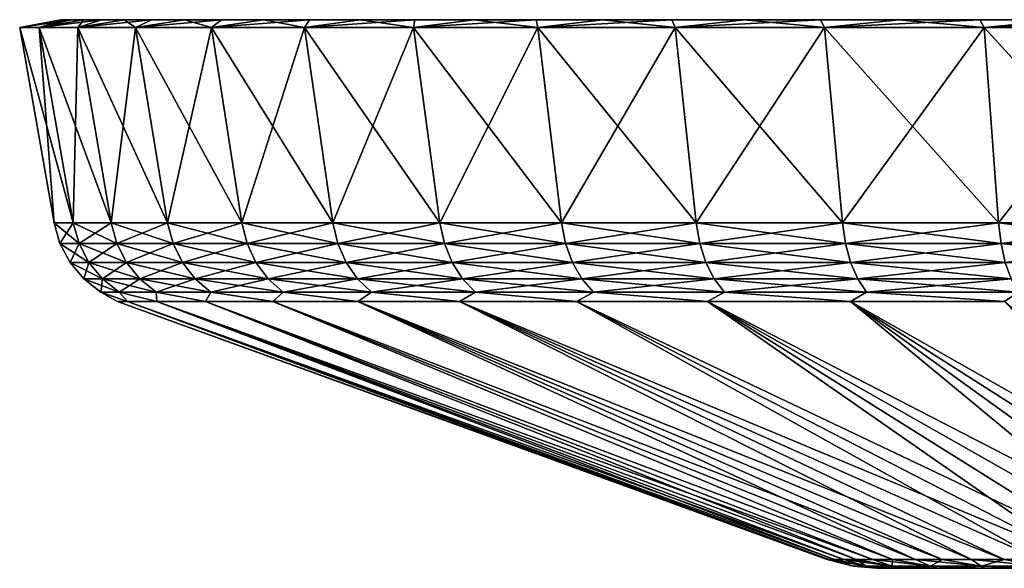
# Model space of a CAD drawing. Header units: metres. Extents: x -109 to 109, y -108 to 40.
# Tile 99 of 230: x -109 to -90, y 29 to 40. Entities that reach past the tile are written whole.
import ezdxf

# ---------------------------------------------------------------- set-up
doc = ezdxf.new("R2010")
doc.units = ezdxf.units.M
doc.layers.add('solid_K_24_42_17_000C74_XXXX', color=7, linetype='CONTINUOUS')

msp = doc.modelspace()

# ---------------------------------------------------------------- linework, layer by layer
at = {"layer": 'solid_K_24_42_17_000C74_XXXX'}
for points in [[(-108.099518, 40, 1.774522), (-108.952339, 39.849998, 1.759477), (-108.571877, 39.849998, 5.257823)], [(-108.149307, 40), (-108.952339, 39.849998, -1.759477), (-108.952339, 39.849998, 1.759477)], [(-108.099518, 40, 1.774522), (-108.149307, 40), (-108.952339, 39.849998, 1.759477)], [(-107.95031, 40, -3.543546), (-108.571877, 39.849998, -5.257823), (-108.952339, 39.849998, -1.759477)], [(-108.099518, 40, -1.774522), (-107.95031, 40, -3.543546), (-108.952339, 39.849998, -1.759477)], [(-108.149307, 40), (-108.099518, 40, -1.774522), (-108.952339, 39.849998, -1.759477)], [(-107.702133, 40, 5.301422), (-108.571877, 39.849998, 5.257823), (-107.815399, 39.849998, 8.69458)], [(-107.95031, 40, 3.543546), (-108.099518, 40, 1.774522), (-108.571877, 39.849998, 5.257823)], [(-107.702133, 40, 5.301422), (-107.95031, 40, 3.543546), (-108.571877, 39.849998, 5.257823)], [(-107.355797, 40, -7.042624), (-107.815399, 39.849998, -8.69458), (-108.571877, 39.849998, -5.257823)], [(-107.702133, 40, -5.301422), (-107.355797, 40, -7.042624), (-108.571877, 39.849998, -5.257823)], [(-107.95031, 40, -3.543546), (-107.702133, 40, -5.301422), (-108.571877, 39.849998, -5.257823)], [(-108.099518, 40, 1.774522), (-108.099518, 40, -1.774522), (-108.149307, 40)], [(-107.95031, 40, 3.543546), (-107.95031, 40, -3.543546), (-108.099518, 40, -1.774522)], [(-107.95031, 40, 3.543546), (-108.099518, 40, -1.774522), (-108.099518, 40, 1.774522)], [(-107.702133, 40, 5.301422), (-107.702133, 40, -5.301422), (-107.95031, 40, -3.543546)], [(-107.702133, 40, 5.301422), (-107.95031, 40, -3.543546), (-107.95031, 40, 3.543546)], [(-106.912338, 40, 8.761732), (-107.815399, 39.849998, 8.69458), (-106.691757, 39.849998, 12.029453)], [(-107.355797, 40, 7.042624), (-107.702133, 40, 5.301422), (-107.815399, 39.849998, 8.69458)], [(-106.912338, 40, 8.761732), (-107.355797, 40, 7.042624), (-107.815399, 39.849998, 8.69458)], [(-106.37326, 40, -10.45308), (-106.691757, 39.849998, -12.029453), (-107.815399, 39.849998, -8.69458)], [(-106.912338, 40, -8.761732), (-106.37326, 40, -10.45308), (-107.815399, 39.849998, -8.69458)], [(-107.355797, 40, -7.042624), (-106.912338, 40, -8.761732), (-107.815399, 39.849998, -8.69458)], [(-107.355797, 40, 7.042624), (-107.355797, 40, -7.042624), (-107.702133, 40, -5.301422)], [(-107.355797, 40, 7.042624), (-107.702133, 40, -5.301422), (-107.702133, 40, 5.301422)], [(-106.912338, 40, 8.761732), (-106.912338, 40, -8.761732), (-107.355797, 40, -7.042624)], [(-106.912338, 40, 8.761732), (-107.355797, 40, -7.042624), (-107.355797, 40, 7.042624)], [(-106.37326, 40, 10.45308), (-106.912338, 40, 8.761732), (-106.691757, 39.849998, 12.029453)], [(-106.37326, 40, 10.45308), (-106.37326, 40, -10.45308), (-106.912338, 40, -8.761732)], [(-106.37326, 40, 10.45308), (-106.912338, 40, -8.761732), (-106.912338, 40, 8.761732)], [(-105.74012, 40, 12.111728), (-106.691757, 39.849998, 12.029453), (-105.214127, 39.849998, 15.223305)], [(-105.74012, 40, 12.111728), (-106.37326, 40, 10.45308), (-106.691757, 39.849998, 12.029453)], [(-105.015099, 40, -13.731991), (-105.214127, 39.849998, -15.223305), (-106.691757, 39.849998, -12.029453)], [(-105.74012, 40, -12.111728), (-105.015099, 40, -13.731991), (-106.691757, 39.849998, -12.029453)], [(-106.37326, 40, -10.45308), (-105.74012, 40, -12.111728), (-106.691757, 39.849998, -12.029453)], [(-105.74012, 40, 12.111728), (-105.74012, 40, -12.111728), (-106.37326, 40, -10.45308)], [(-105.74012, 40, 12.111728), (-106.37326, 40, -10.45308), (-106.37326, 40, 10.45308)], [(-105.015099, 40, 13.731991), (-105.74012, 40, 12.111728), (-105.214127, 39.849998, 15.223305)], [(-105.015099, 40, 13.731991), (-105.015099, 40, -13.731991), (-105.74012, 40, -12.111728)], [(-105.015099, 40, 13.731991), (-105.74012, 40, -12.111728), (-105.74012, 40, 12.111728)], [(-104.200218, 40, 15.309357), (-105.214127, 39.849998, 15.223305), (-103.399841, 39.849998, 18.238653)], [(-104.200218, 40, 15.309357), (-105.015099, 40, 13.731991), (-105.214127, 39.849998, 15.223305)], [(-103.298256, 40, -16.838402), (-103.399841, 39.849998, -18.238653), (-105.214127, 39.849998, -15.223305)], [(-104.200218, 40, -15.309357), (-103.298256, 40, -16.838402), (-105.214127, 39.849998, -15.223305)], [(-105.015099, 40, -13.731991), (-104.200218, 40, -15.309357), (-105.214127, 39.849998, -15.223305)], [(-104.200218, 40, 15.309357), (-104.200218, 40, -15.309357), (-105.015099, 40, -13.731991)], [(-104.200218, 40, 15.309357), (-105.015099, 40, -13.731991), (-105.015099, 40, 13.731991)], [(-103.298256, 40, 16.838402), (-104.200218, 40, 15.309357), (-103.399841, 39.849998, 18.238653)], [(-103.298256, 40, 16.838402), (-103.298256, 40, -16.838402), (-104.200218, 40, -15.309357)], [(-103.298256, 40, 16.838402), (-104.200218, 40, -15.309357), (-104.200218, 40, 15.309357)], [(-102.311943, 40, 18.314539), (-103.399841, 39.849998, 18.238653), (-101.270203, 39.849998, 21.040129)], [(-102.311943, 40, 18.314539), (-103.298256, 40, 16.838402), (-103.399841, 39.849998, 18.238653)], [(-101.244347, 40, -19.733107), (-101.270203, 39.849998, -21.040129), (-103.399841, 39.849998, -18.238653)], [(-102.311943, 40, -18.314539), (-101.244347, 40, -19.733107), (-103.399841, 39.849998, -18.238653)], [(-103.298256, 40, -16.838402), (-102.311943, 40, -18.314539), (-103.399841, 39.849998, -18.238653)], [(-102.311943, 40, 18.314539), (-102.311943, 40, -18.314539), (-103.298256, 40, -16.838402)], [(-102.311943, 40, 18.314539), (-103.298256, 40, -16.838402), (-103.298256, 40, 16.838402)], [(-101.244347, 40, 19.733107), (-102.311943, 40, 18.314539), (-101.270203, 39.849998, 21.040129)], [(-101.244347, 40, 19.733107), (-101.244347, 40, -19.733107), (-102.311943, 40, -18.314539)], [(-101.244347, 40, 19.733107), (-102.311943, 40, -18.314539), (-102.311943, 40, 18.314539)], [(-100.099091, 40, 21.089376), (-101.270203, 39.849998, 21.040129), (-98.850189, 39.849998, 23.594894)], [(-100.099091, 40, 21.089376), (-101.244347, 40, 19.733107), (-101.270203, 39.849998, 21.040129)], [(-98.879364, 40, -22.379515), (-98.850189, 39.849998, -23.594894), (-101.270203, 39.849998, -21.040129)], [(-100.099091, 40, -21.089376), (-98.879364, 40, -22.379515), (-101.270203, 39.849998, -21.040129)], [(-101.244347, 40, -19.733107), (-100.099091, 40, -21.089376), (-101.270203, 39.849998, -21.040129)], [(-100.099091, 40, 21.089376), (-100.099091, 40, -21.089376), (-101.244347, 40, -19.733107)], [(-100.099091, 40, 21.089376), (-101.244347, 40, -19.733107), (-101.244347, 40, 19.733107)], [(-98.879364, 40, 22.379515), (-100.099091, 40, 21.089376), (-98.850189, 39.849998, 23.594894)], [(-98.879364, 40, 22.379515), (-98.879364, 40, -22.379515), (-100.099091, 40, -21.089376)], [(-98.879364, 40, 22.379515), (-100.099091, 40, -21.089376), (-100.099091, 40, 21.089376)], [(-97.589516, 40, 23.598959), (-98.879364, 40, 22.379515), (-98.850189, 39.849998, 23.594894)], [(-98.879364, 40, -22.379515), (-97.589516, 40, -23.598959), (-98.850189, 39.849998, -23.594894)], [(-97.589516, 40, 23.598959), (-97.589516, 40, -23.598959), (-98.879364, 40, -22.379515)], [(-97.589516, 40, 23.598959), (-98.879364, 40, -22.379515), (-98.879364, 40, 22.379515)], [(-97.589516, 40, 23.598959), (-98.850189, 39.849998, 23.594894), (-96.168159, 39.849998, 25.873028)], [(-96.233009, 40, -24.744434), (-96.168159, 39.849998, -25.873028), (-98.850189, 39.849998, -23.594894)], [(-97.589516, 40, -23.598959), (-96.233009, 40, -24.744434), (-98.850189, 39.849998, -23.594894)], [(-96.233009, 40, 24.744434), (-97.589516, 40, 23.598959), (-96.168159, 39.849998, 25.873028)], [(-96.233009, 40, 24.744434), (-96.233009, 40, -24.744434), (-97.589516, 40, -23.598959)], [(-96.233009, 40, 24.744434), (-97.589516, 40, -23.598959), (-97.589516, 40, 23.598959)], [(-94.814575, 40, 25.811909), (-96.233009, 40, 24.744434), (-96.168159, 39.849998, 25.873028)], [(-96.233009, 40, -24.744434), (-94.814575, 40, -25.811909), (-96.168159, 39.849998, -25.873028)], [(-94.814575, 40, 25.811909), (-94.814575, 40, -25.811909), (-96.233009, 40, -24.744434)], [(-94.814575, 40, 25.811909), (-96.233009, 40, -24.744434), (-96.233009, 40, 24.744434)], [(-94.814575, 40, 25.811909), (-96.168159, 39.849998, 25.873028), (-93.255531, 39.849998, 27.847841)], [(-93.338432, 40, -26.798241), (-93.255531, 39.849998, -27.847841), (-96.168159, 39.849998, -25.873028)], [(-94.814575, 40, -25.811909), (-93.338432, 40, -26.798241), (-96.168159, 39.849998, -25.873028)], [(-93.338432, 40, 26.798241), (-94.814575, 40, 25.811909), (-93.255531, 39.849998, 27.847841)], [(-93.338432, 40, 26.798241), (-93.338432, 40, -26.798241), (-94.814575, 40, -25.811909)], [(-93.338432, 40, 26.798241), (-94.814575, 40, -25.811909), (-94.814575, 40, 25.811909)], [(-91.809258, 40, 27.700268), (-93.338432, 40, 26.798241), (-93.255531, 39.849998, 27.847841)], [(-93.338432, 40, -26.798241), (-91.809258, 40, -27.700268), (-93.255531, 39.849998, -27.847841)], [(-91.809258, 40, 27.700268), (-91.809258, 40, -27.700268), (-93.338432, 40, -26.798241)], [(-91.809258, 40, 27.700268), (-93.338432, 40, -26.798241), (-93.338432, 40, 26.798241)], [(-91.809258, 40, 27.700268), (-93.255531, 39.849998, 27.847841), (-90.146431, 39.849998, 29.496185)], [(-90.232124, 40, -28.515038), (-90.146431, 39.849998, -29.496185), (-93.255531, 39.849998, -27.847841)], [(-91.809258, 40, -27.700268), (-90.232124, 40, -28.515038), (-93.255531, 39.849998, -27.847841)], [(-90.232124, 40, 28.515038), (-91.809258, 40, 27.700268), (-90.146431, 39.849998, 29.496185)], [(-90.232124, 40, 28.515038), (-90.232124, 40, -28.515038), (-91.809258, 40, -27.700268)], [(-90.232124, 40, 28.515038), (-91.809258, 40, -27.700268), (-91.809258, 40, 27.700268)], [(-88.61158, 40, 29.240183), (-90.232124, 40, 28.515038), (-90.146431, 39.849998, 29.496185)], [(-90.232124, 40, -28.515038), (-88.61158, 40, -29.240183), (-90.146431, 39.849998, -29.496185)], [(-88.61158, 40, 29.240183), (-88.61158, 40, -29.240183), (-90.232124, 40, -28.515038)], [(-88.61158, 40, 29.240183), (-90.232124, 40, -28.515038), (-90.232124, 40, 28.515038)], [(-88.61158, 40, 29.240183), (-90.146431, 39.849998, 29.496185), (-86.877319, 39.849998, 30.798723)], [(-86.953201, 40, -29.873217), (-86.877319, 39.849998, -30.798723), (-90.146431, 39.849998, -29.496185)], [(-88.61158, 40, -29.240183), (-86.953201, 40, -29.873217), (-90.146431, 39.849998, -29.496185)], [(-107.908409, 36.037159, 5.149147), (-108.571877, 39.849998, 5.257823), (-108.952339, 39.849998, 1.759477)], [(-108.281013, 36.037159, 1.723121), (-108.952339, 39.849998, 1.759477), (-108.952339, 39.849998, -1.759477)], [(-108.281013, 36.037159, 1.723121), (-107.908409, 36.037159, 5.149147), (-108.952339, 39.849998, 1.759477)], [(-108.281013, 36.037159, -1.723121), (-108.952339, 39.849998, -1.759477), (-108.571877, 39.849998, -5.257823)], [(-108.281013, 36.037159, -1.723121), (-108.281013, 36.037159, 1.723121), (-108.952339, 39.849998, -1.759477)], [(-107.167572, 36.037159, 8.514811), (-107.815399, 39.849998, 8.69458), (-108.571877, 39.849998, 5.257823)], [(-107.908409, 36.037159, 5.149147), (-107.167572, 36.037159, 8.514811), (-108.571877, 39.849998, 5.257823)], [(-107.908409, 36.037159, -5.149146), (-108.571877, 39.849998, -5.257823), (-107.815399, 39.849998, -8.69458)], [(-107.908409, 36.037159, -5.149146), (-108.281013, 36.037159, -1.723121), (-108.571877, 39.849998, -5.257823)], [(-107.167572, 36.037159, -8.51481), (-107.908409, 36.037159, -5.149146), (-107.815399, 39.849998, -8.69458)], [(-106.067184, 36.037159, 11.780647), (-106.691757, 39.849998, 12.029453), (-107.815399, 39.849998, 8.69458)], [(-107.167572, 36.037159, 8.514811), (-106.067184, 36.037159, 11.780647), (-107.815399, 39.849998, 8.69458)], [(-107.167572, 36.037159, -8.51481), (-107.815399, 39.849998, -8.69458), (-106.691757, 39.849998, -12.029453)], [(-106.067184, 36.037159, -11.780647), (-107.167572, 36.037159, -8.51481), (-106.691757, 39.849998, -12.029453)], [(-104.620148, 36.037159, 14.908359), (-105.214127, 39.849998, 15.223305), (-106.691757, 39.849998, 12.029453)], [(-106.067184, 36.037159, 11.780647), (-104.620148, 36.037159, 14.908359), (-106.691757, 39.849998, 12.029453)], [(-106.067184, 36.037159, -11.780647), (-106.691757, 39.849998, -12.029453), (-105.214127, 39.849998, -15.223305)], [(-104.620155, 36.037159, -14.908358), (-106.067184, 36.037159, -11.780647), (-105.214127, 39.849998, -15.223305)], [(-102.84343, 36.037159, 17.861294), (-103.399841, 39.849998, 18.238653), (-105.214127, 39.849998, 15.223305)], [(-104.620148, 36.037159, 14.908359), (-102.84343, 36.037159, 17.861294), (-105.214127, 39.849998, 15.223305)], [(-104.620155, 36.037159, -14.908358), (-105.214127, 39.849998, -15.223305), (-103.399841, 39.849998, -18.238653)], [(-102.84343, 36.037159, -17.861294), (-104.620155, 36.037159, -14.908358), (-103.399841, 39.849998, -18.238653)], [(-100.757858, 36.037159, 20.604813), (-101.270203, 39.849998, 21.040129), (-103.399841, 39.849998, 18.238653)], [(-102.84343, 36.037159, 17.861294), (-100.757858, 36.037159, 20.604813), (-103.399841, 39.849998, 18.238653)], [(-102.84343, 36.037159, -17.861294), (-103.399841, 39.849998, -18.238653), (-101.270203, 39.849998, -21.040129)], [(-100.757858, 36.037159, -20.604813), (-102.84343, 36.037159, -17.861294), (-101.270203, 39.849998, -21.040129)], [(-98.387886, 36.037159, 23.106762), (-98.850189, 39.849998, 23.594894), (-101.270203, 39.849998, 21.040129)], [(-100.757858, 36.037159, 20.604813), (-98.387886, 36.037159, 23.106762), (-101.270203, 39.849998, 21.040129)], [(-100.757858, 36.037159, -20.604813), (-101.270203, 39.849998, -21.040129), (-98.850189, 39.849998, -23.594894)], [(-98.387886, 36.037159, -23.106762), (-100.757858, 36.037159, -20.604813), (-98.850189, 39.849998, -23.594894)], [(-95.761292, 36.037159, 25.337809), (-96.168159, 39.849998, 25.873028), (-98.850189, 39.849998, 23.594894)], [(-98.387886, 36.037159, 23.106762), (-95.761292, 36.037159, 25.337809), (-98.850189, 39.849998, 23.594894)], [(-98.387886, 36.037159, -23.106762), (-98.850189, 39.849998, -23.594894), (-96.168159, 39.849998, -25.873028)], [(-95.761292, 36.037159, -25.337809), (-98.387886, 36.037159, -23.106762), (-96.168159, 39.849998, -25.873028)], [(-92.90889, 36.037159, 27.271788), (-93.255531, 39.849998, 27.847841), (-96.168159, 39.849998, 25.873028)], [(-95.761292, 36.037159, 25.337809), (-92.90889, 36.037159, 27.271788), (-96.168159, 39.849998, 25.873028)], [(-95.761292, 36.037159, -25.337809), (-96.168159, 39.849998, -25.873028), (-93.255531, 39.849998, -27.847841)], [(-92.90889, 36.037159, -27.271788), (-95.761292, 36.037159, -25.337809), (-93.255531, 39.849998, -27.847841)], [(-89.864098, 36.037159, 28.886034), (-90.146431, 39.849998, 29.496185), (-93.255531, 39.849998, 27.847841)], [(-92.90889, 36.037159, 27.271788), (-89.864098, 36.037159, 28.886034), (-93.255531, 39.849998, 27.847841)], [(-92.90889, 36.037159, -27.271788), (-93.255531, 39.849998, -27.847841), (-90.146431, 39.849998, -29.496185)], [(-89.864098, 36.037159, -28.886034), (-92.90889, 36.037159, -27.271788), (-90.146431, 39.849998, -29.496185)], [(-86.662628, 36.037159, 30.161615), (-86.877319, 39.849998, 30.798723), (-90.146431, 39.849998, 29.496185)], [(-89.864098, 36.037159, 28.886034), (-86.662628, 36.037159, 30.161615), (-90.146431, 39.849998, 29.496185)], [(-89.864098, 36.037159, -28.886034), (-90.146431, 39.849998, -29.496185), (-86.877319, 39.849998, -30.798723)], [(-86.662628, 36.037159, -30.161615), (-89.864098, 36.037159, -28.886034), (-86.877319, 39.849998, -30.798723)], [(-107.795143, 35.636406, 5.130579), (-107.908409, 36.037159, 5.149147), (-108.281013, 36.037159, 1.723121)], [(-108.166405, 35.636406, 1.716903), (-108.281013, 36.037159, 1.723121), (-108.281013, 36.037159, -1.723121)], [(-107.795143, 35.636406, 5.130579), (-108.281013, 36.037159, 1.723121), (-108.166405, 35.636406, 1.716903)], [(-108.166405, 35.636406, -1.716903), (-108.281013, 36.037159, -1.723121), (-107.908409, 36.037159, -5.149146)], [(-108.166405, 35.636406, 1.716903), (-108.281013, 36.037159, -1.723121), (-108.166405, 35.636406, -1.716903)], [(-108.166405, 35.636406, -1.716903), (-107.908409, 36.037159, -5.149146), (-107.795143, 35.636406, -5.130579)], [(-107.056976, 35.636406, 8.484103), (-107.167572, 36.037159, 8.514811), (-107.908409, 36.037159, 5.149147)], [(-107.056976, 35.636406, 8.484103), (-107.908409, 36.037159, 5.149147), (-107.795143, 35.636406, 5.130579)], [(-107.795143, 35.636406, -5.130579), (-107.908409, 36.037159, -5.149146), (-107.167572, 36.037159, -8.51481)], [(-107.795143, 35.636406, -5.130579), (-107.167572, 36.037159, -8.51481), (-107.056976, 35.636406, -8.484103)], [(-105.960564, 35.636406, 11.73816), (-106.067184, 36.037159, 11.780647), (-107.167572, 36.037159, 8.514811)], [(-105.960564, 35.636406, 11.73816), (-107.167572, 36.037159, 8.514811), (-107.056976, 35.636406, 8.484103)], [(-107.056976, 35.636406, -8.484103), (-107.167572, 36.037159, -8.51481), (-106.067184, 36.037159, -11.780647)], [(-107.056976, 35.636406, -8.484103), (-106.067184, 36.037159, -11.780647), (-105.960564, 35.636406, -11.73816)], [(-104.518745, 35.636406, 14.854597), (-104.620148, 36.037159, 14.908359), (-106.067184, 36.037159, 11.780647)], [(-104.518745, 35.636406, 14.854597), (-106.067184, 36.037159, 11.780647), (-105.960564, 35.636406, 11.73816)], [(-105.960564, 35.636406, -11.73816), (-106.067184, 36.037159, -11.780647), (-104.620155, 36.037159, -14.908358)], [(-105.960564, 35.636406, -11.73816), (-104.620155, 36.037159, -14.908358), (-104.518745, 35.636406, -14.854597)], [(-104.518745, 35.636406, -14.854597), (-104.620155, 36.037159, -14.908358), (-102.84343, 36.037159, -17.861294)], [(-102.748428, 35.636406, 17.796879), (-102.84343, 36.037159, 17.861294), (-104.620148, 36.037159, 14.908359)], [(-102.748428, 35.636406, 17.796879), (-104.620148, 36.037159, 14.908359), (-104.518745, 35.636406, 14.854597)], [(-104.518745, 35.636406, -14.854597), (-102.84343, 36.037159, -17.861294), (-102.748428, 35.636406, -17.796879)], [(-100.67038, 35.636406, 20.530506), (-100.757858, 36.037159, 20.604813), (-102.84343, 36.037159, 17.861294)], [(-100.67038, 35.636406, 20.530506), (-102.84343, 36.037159, 17.861294), (-102.748428, 35.636406, 17.796879)], [(-102.748428, 35.636406, -17.796879), (-102.84343, 36.037159, -17.861294), (-100.757858, 36.037159, -20.604813)], [(-102.748428, 35.636406, -17.796879), (-100.757858, 36.037159, -20.604813), (-100.67038, 35.636406, -20.530506)], [(-98.308952, 35.636406, 23.023434), (-98.387886, 36.037159, 23.106762), (-100.757858, 36.037159, 20.604813)], [(-98.308952, 35.636406, 23.023434), (-100.757858, 36.037159, 20.604813), (-100.67038, 35.636406, 20.530506)], [(-100.67038, 35.636406, -20.530506), (-100.757858, 36.037159, -20.604813), (-98.387886, 36.037159, -23.106762)], [(-100.67038, 35.636406, -20.530506), (-98.387886, 36.037159, -23.106762), (-98.308952, 35.636406, -23.023434)], [(-95.691841, 35.636406, 25.246431), (-95.761292, 36.037159, 25.337809), (-98.387886, 36.037159, 23.106762)], [(-95.691841, 35.636406, 25.246431), (-98.387886, 36.037159, 23.106762), (-98.308952, 35.636406, 23.023434)], [(-98.308952, 35.636406, -23.023434), (-98.387886, 36.037159, -23.106762), (-95.761292, 36.037159, -25.337809)], [(-98.308952, 35.636406, -23.023434), (-95.761292, 36.037159, -25.337809), (-95.691841, 35.636406, -25.246431)], [(-92.849716, 35.636406, 27.173439), (-92.90889, 36.037159, 27.271788), (-95.761292, 36.037159, 25.337809)], [(-92.849716, 35.636406, 27.173439), (-95.761292, 36.037159, 25.337809), (-95.691841, 35.636406, 25.246431)], [(-95.691841, 35.636406, -25.246431), (-95.761292, 36.037159, -25.337809), (-92.90889, 36.037159, -27.271788)], [(-95.691841, 35.636406, -25.246431), (-92.90889, 36.037159, -27.271788), (-92.849716, 35.636406, -27.173439)], [(-89.81591, 35.636406, 28.781862), (-89.864098, 36.037159, 28.886034), (-92.90889, 36.037159, 27.271788)], [(-89.81591, 35.636406, 28.781862), (-92.90889, 36.037159, 27.271788), (-92.849716, 35.636406, 27.173439)], [(-92.849716, 35.636406, -27.173439), (-92.90889, 36.037159, -27.271788), (-89.864098, 36.037159, -28.886034)], [(-92.849716, 35.636406, -27.173439), (-89.864098, 36.037159, -28.886034), (-89.81591, 35.636406, -28.781862)], [(-86.625984, 35.636406, 30.052845), (-86.662628, 36.037159, 30.161615), (-89.864098, 36.037159, 28.886034)], [(-86.625984, 35.636406, 30.052845), (-89.864098, 36.037159, 28.886034), (-89.81591, 35.636406, 28.781862)], [(-89.81591, 35.636406, -28.781862), (-89.864098, 36.037159, -28.886034), (-86.662628, 36.037159, -30.161615)], [(-89.81591, 35.636406, -28.781862), (-86.662628, 36.037159, -30.161615), (-86.625984, 35.636406, -30.052845)], [(-108.166405, 35.636406, -1.716903), (-107.970398, 35.266762, -1.706275), (-107.970398, 35.266762, 1.706275)], [(-108.166405, 35.636406, -1.716903), (-107.795143, 35.636406, -5.130579), (-107.970398, 35.266762, -1.706275)], [(-108.166405, 35.636406, 1.716903), (-107.970398, 35.266762, 1.706275), (-107.60144, 35.266762, 5.098822)], [(-108.166405, 35.636406, 1.716903), (-108.166405, 35.636406, -1.716903), (-107.970398, 35.266762, 1.706275)], [(-107.795143, 35.636406, 5.130579), (-108.166405, 35.636406, 1.716903), (-107.60144, 35.266762, 5.098822)], [(-107.795143, 35.636406, -5.130579), (-107.60144, 35.266762, -5.098822), (-107.970398, 35.266762, -1.706275)], [(-107.795143, 35.636406, -5.130579), (-107.056976, 35.636406, -8.484103), (-107.60144, 35.266762, -5.098822)], [(-107.795143, 35.636406, 5.130579), (-107.60144, 35.266762, 5.098822), (-106.867844, 35.266762, 8.431589)], [(-107.056976, 35.636406, 8.484103), (-107.795143, 35.636406, 5.130579), (-106.867844, 35.266762, 8.431589)], [(-107.056976, 35.636406, -8.484103), (-106.867844, 35.266762, -8.431589), (-107.60144, 35.266762, -5.098822)], [(-107.056976, 35.636406, -8.484103), (-105.960564, 35.636406, -11.73816), (-106.867844, 35.266762, -8.431589)], [(-107.056976, 35.636406, 8.484103), (-106.867844, 35.266762, 8.431589), (-105.778206, 35.266762, 11.665504)], [(-105.960564, 35.636406, 11.73816), (-107.056976, 35.636406, 8.484103), (-105.778206, 35.266762, 11.665504)], [(-105.960564, 35.636406, -11.73816), (-105.778206, 35.266762, -11.665504), (-106.867844, 35.266762, -8.431589)], [(-105.960564, 35.636406, -11.73816), (-104.518745, 35.636406, -14.854597), (-105.778206, 35.266762, -11.665504)], [(-105.960564, 35.636406, 11.73816), (-105.778206, 35.266762, 11.665504), (-104.345314, 35.266762, 14.762651)], [(-104.518745, 35.636406, 14.854597), (-105.960564, 35.636406, 11.73816), (-104.345314, 35.266762, 14.762651)], [(-104.518745, 35.636406, -14.854597), (-104.345314, 35.266762, -14.762651), (-105.778206, 35.266762, -11.665504)], [(-104.518745, 35.636406, -14.854597), (-102.748428, 35.636406, -17.796879), (-104.345314, 35.266762, -14.762651)], [(-104.518745, 35.636406, 14.854597), (-104.345314, 35.266762, 14.762651), (-102.58596, 35.266762, 17.68672)], [(-102.748428, 35.636406, 17.796879), (-104.518745, 35.636406, 14.854597), (-102.58596, 35.266762, 17.68672)], [(-102.748428, 35.636406, -17.796879), (-102.58596, 35.266762, -17.68672), (-104.345314, 35.266762, -14.762651)], [(-102.748428, 35.636406, -17.796879), (-100.67038, 35.636406, -20.530506), (-102.58596, 35.266762, -17.68672)], [(-102.748428, 35.636406, 17.796879), (-102.58596, 35.266762, 17.68672), (-100.520775, 35.266762, 20.403429)], [(-100.67038, 35.636406, 20.530506), (-102.748428, 35.636406, 17.796879), (-100.520775, 35.266762, 20.403429)], [(-100.67038, 35.636406, -20.530506), (-100.520775, 35.266762, -20.403429), (-102.58596, 35.266762, -17.68672)], [(-100.67038, 35.636406, -20.530506), (-98.308952, 35.636406, -23.023434), (-100.520775, 35.266762, -20.403429)], [(-100.67038, 35.636406, 20.530506), (-100.520775, 35.266762, 20.403429), (-98.173965, 35.266762, 22.880924)], [(-98.308952, 35.636406, 23.023434), (-100.67038, 35.636406, 20.530506), (-98.173965, 35.266762, 22.880924)], [(-98.308952, 35.636406, -23.023434), (-98.173965, 35.266762, -22.880924), (-100.520775, 35.266762, -20.403429)], [(-98.308952, 35.636406, -23.023434), (-95.691841, 35.636406, -25.246431), (-98.173965, 35.266762, -22.880924)], [(-98.308952, 35.636406, 23.023434), (-98.173965, 35.266762, 22.880924), (-95.573044, 35.266762, 25.090164)], [(-95.691841, 35.636406, 25.246431), (-98.308952, 35.636406, 23.023434), (-95.573044, 35.266762, 25.090164)], [(-95.691841, 35.636406, -25.246431), (-95.573044, 35.266762, -25.090164), (-98.173965, 35.266762, -22.880924)], [(-95.691841, 35.636406, -25.246431), (-92.849716, 35.636406, -27.173439), (-95.573044, 35.266762, -25.090164)], [(-95.691841, 35.636406, 25.246431), (-95.573044, 35.266762, 25.090164), (-92.748512, 35.266762, 27.005243)], [(-92.849716, 35.636406, 27.173439), (-95.691841, 35.636406, 25.246431), (-92.748512, 35.266762, 27.005243)], [(-92.849716, 35.636406, -27.173439), (-92.748512, 35.266762, -27.005243), (-95.573044, 35.266762, -25.090164)], [(-92.849716, 35.636406, -27.173439), (-89.81591, 35.636406, -28.781862), (-92.748512, 35.266762, -27.005243)], [(-92.849716, 35.636406, 27.173439), (-92.748512, 35.266762, 27.005243), (-89.733482, 35.266762, 28.60371)], [(-89.81591, 35.636406, 28.781862), (-92.849716, 35.636406, 27.173439), (-89.733482, 35.266762, 28.60371)], [(-89.81591, 35.636406, -28.781862), (-89.733482, 35.266762, -28.60371), (-92.748512, 35.266762, -27.005243)], [(-89.81591, 35.636406, -28.781862), (-86.625984, 35.636406, -30.052845), (-89.733482, 35.266762, -28.60371)], [(-89.81591, 35.636406, 28.781862), (-89.733482, 35.266762, 28.60371), (-86.563309, 35.266762, 29.866825)], [(-86.625984, 35.636406, 30.052845), (-89.81591, 35.636406, 28.781862), (-86.563309, 35.266762, 29.866825)], [(-107.970398, 35.266762, -1.706275), (-107.701866, 34.946064, -1.691716), (-107.701866, 34.946064, 1.691716)], [(-107.970398, 35.266762, -1.706275), (-107.60144, 35.266762, -5.098822), (-107.701866, 34.946064, -1.691716)], [(-107.970398, 35.266762, 1.706275), (-107.701866, 34.946064, 1.691716), (-107.336052, 34.946064, 5.055315)], [(-107.970398, 35.266762, 1.706275), (-107.970398, 35.266762, -1.706275), (-107.701866, 34.946064, 1.691716)], [(-107.60144, 35.266762, 5.098822), (-107.970398, 35.266762, 1.706275), (-107.336052, 34.946064, 5.055315)], [(-107.60144, 35.266762, -5.098822), (-107.336052, 34.946064, -5.055315), (-107.701866, 34.946064, -1.691716)], [(-107.60144, 35.266762, -5.098822), (-106.867844, 35.266762, -8.431589), (-107.336052, 34.946064, -5.055315)], [(-107.60144, 35.266762, 5.098822), (-107.336052, 34.946064, 5.055315), (-106.608719, 34.946064, 8.359644)], [(-106.867844, 35.266762, 8.431589), (-107.60144, 35.266762, 5.098822), (-106.608719, 34.946064, 8.359644)], [(-106.867844, 35.266762, -8.431589), (-106.608719, 34.946064, -8.359644), (-107.336052, 34.946064, -5.055315)], [(-106.867844, 35.266762, -8.431589), (-105.778206, 35.266762, -11.665504), (-106.608719, 34.946064, -8.359644)], [(-106.867844, 35.266762, 8.431589), (-106.608719, 34.946064, 8.359644), (-105.528381, 34.946064, 11.565965)], [(-105.778206, 35.266762, 11.665504), (-106.867844, 35.266762, 8.431589), (-105.528381, 34.946064, 11.565965)], [(-105.778206, 35.266762, -11.665504), (-105.528381, 34.946064, -11.565965), (-106.608719, 34.946064, -8.359644)], [(-105.778206, 35.266762, -11.665504), (-104.345314, 35.266762, -14.762651), (-105.528381, 34.946064, -11.565965)], [(-105.778206, 35.266762, 11.665504), (-105.528381, 34.946064, 11.565965), (-104.107712, 34.946064, 14.636684)], [(-104.345314, 35.266762, 14.762651), (-105.778206, 35.266762, 11.665504), (-104.107712, 34.946064, 14.636684)], [(-104.345314, 35.266762, -14.762651), (-104.107712, 34.946064, -14.636684), (-105.528381, 34.946064, -11.565965)], [(-104.345314, 35.266762, -14.762651), (-102.58596, 35.266762, -17.68672), (-104.107712, 34.946064, -14.636684)], [(-104.345314, 35.266762, 14.762651), (-104.107712, 34.946064, 14.636684), (-102.363373, 34.946064, 17.535803)], [(-102.58596, 35.266762, 17.68672), (-104.345314, 35.266762, 14.762651), (-102.363373, 34.946064, 17.535803)], [(-102.58596, 35.266762, -17.68672), (-102.363373, 34.946064, -17.535803), (-104.107712, 34.946064, -14.636684)], [(-102.58596, 35.266762, -17.68672), (-100.520775, 35.266762, -20.403429), (-102.363373, 34.946064, -17.535803)], [(-102.58596, 35.266762, 17.68672), (-102.363373, 34.946064, 17.535803), (-100.315811, 34.946064, 20.22933)], [(-100.520775, 35.266762, 20.403429), (-102.58596, 35.266762, 17.68672), (-100.315811, 34.946064, 20.22933)], [(-100.520775, 35.266762, -20.403429), (-100.315811, 34.946064, -20.22933), (-102.363373, 34.946064, -17.535803)], [(-100.520775, 35.266762, -20.403429), (-98.173965, 35.266762, -22.880924), (-100.315811, 34.946064, -20.22933)], [(-100.520775, 35.266762, 20.403429), (-100.315811, 34.946064, 20.22933), (-97.989021, 34.946064, 22.685686)], [(-98.173965, 35.266762, 22.880924), (-100.520775, 35.266762, 20.403429), (-97.989021, 34.946064, 22.685686)], [(-98.173965, 35.266762, -22.880924), (-97.989021, 34.946064, -22.685686), (-100.315811, 34.946064, -20.22933)], [(-98.173965, 35.266762, -22.880924), (-95.573044, 35.266762, -25.090164), (-97.989021, 34.946064, -22.685686)], [(-98.173965, 35.266762, 22.880924), (-97.989021, 34.946064, 22.685686), (-95.410301, 34.946064, 24.876074)], [(-95.573044, 35.266762, 25.090164), (-98.173965, 35.266762, 22.880924), (-95.410301, 34.946064, 24.876074)], [(-95.573044, 35.266762, -25.090164), (-95.410301, 34.946064, -24.876074), (-97.989021, 34.946064, -22.685686)], [(-95.573044, 35.266762, -25.090164), (-92.748512, 35.266762, -27.005243), (-95.410301, 34.946064, -24.876074)], [(-95.573044, 35.266762, 25.090164), (-95.410301, 34.946064, 24.876074), (-92.609871, 34.946064, 26.774813)], [(-92.748512, 35.266762, 27.005243), (-95.573044, 35.266762, 25.090164), (-92.609871, 34.946064, 26.774813)], [(-92.748512, 35.266762, -27.005243), (-92.609871, 34.946064, -26.774813), (-95.410301, 34.946064, -24.876074)], [(-92.748512, 35.266762, -27.005243), (-89.733482, 35.266762, -28.60371), (-92.609871, 34.946064, -26.774813)], [(-92.748512, 35.266762, 27.005243), (-92.609871, 34.946064, 26.774813), (-89.620567, 34.946064, 28.35964)], [(-89.733482, 35.266762, 28.60371), (-92.748512, 35.266762, 27.005243), (-89.620567, 34.946064, 28.35964)], [(-89.733482, 35.266762, -28.60371), (-89.620567, 34.946064, -28.35964), (-92.609871, 34.946064, -26.774813)], [(-107.701866, 34.946064, -1.691716), (-107.372574, 34.688358, -1.673862), (-107.372574, 34.688358, 1.673862)], [(-107.701866, 34.946064, -1.691716), (-107.336052, 34.946064, -5.055315), (-107.372574, 34.688358, -1.673862)], [(-107.701866, 34.946064, 1.691716), (-107.372574, 34.688358, 1.673862), (-107.01062, 34.688358, 5.001962)], [(-107.701866, 34.946064, 1.691716), (-107.701866, 34.946064, -1.691716), (-107.372574, 34.688358, 1.673862)], [(-107.336052, 34.946064, 5.055315), (-107.701866, 34.946064, 1.691716), (-107.01062, 34.688358, 5.001962)], [(-107.336052, 34.946064, -5.055315), (-107.01062, 34.688358, -5.001962), (-107.372574, 34.688358, -1.673862)], [(-107.336052, 34.946064, -5.055315), (-106.608719, 34.946064, -8.359644), (-107.01062, 34.688358, -5.001962)], [(-107.336052, 34.946064, 5.055315), (-107.01062, 34.688358, 5.001962), (-106.290955, 34.688358, 8.271419)], [(-106.608719, 34.946064, 8.359644), (-107.336052, 34.946064, 5.055315), (-106.290955, 34.688358, 8.271419)], [(-106.608719, 34.946064, -8.359644), (-106.290955, 34.688358, -8.271419), (-107.01062, 34.688358, -5.001962)], [(-106.608719, 34.946064, -8.359644), (-105.528381, 34.946064, -11.565965), (-106.290955, 34.688358, -8.271419)], [(-106.608719, 34.946064, 8.359644), (-106.290955, 34.688358, 8.271419), (-105.222023, 34.688358, 11.4439)], [(-105.528381, 34.946064, 11.565965), (-106.608719, 34.946064, 8.359644), (-105.222023, 34.688358, 11.4439)], [(-105.528381, 34.946064, -11.565965), (-105.222023, 34.688358, -11.4439), (-106.290955, 34.688358, -8.271419)], [(-105.528381, 34.946064, -11.565965), (-104.107712, 34.946064, -14.636684), (-105.222023, 34.688358, -11.4439)], [(-105.528381, 34.946064, 11.565965), (-105.222023, 34.688358, 11.4439), (-103.816353, 34.688358, 14.482213)], [(-104.107712, 34.946064, 14.636684), (-105.528381, 34.946064, 11.565965), (-103.816353, 34.688358, 14.482213)], [(-104.107712, 34.946064, -14.636684), (-103.816353, 34.688358, -14.482213), (-105.222023, 34.688358, -11.4439)], [(-104.107712, 34.946064, -14.636684), (-102.363373, 34.946064, -17.535803), (-103.816353, 34.688358, -14.482213)], [(-104.107712, 34.946064, 14.636684), (-103.816353, 34.688358, 14.482213), (-102.090416, 34.688358, 17.350735)], [(-102.363373, 34.946064, 17.535803), (-104.107712, 34.946064, 14.636684), (-102.090416, 34.688358, 17.350735)], [(-102.363373, 34.946064, -17.535803), (-102.090416, 34.688358, -17.350735), (-103.816353, 34.688358, -14.482213)], [(-102.363373, 34.946064, -17.535803), (-100.315811, 34.946064, -20.22933), (-102.090416, 34.688358, -17.350735)], [(-102.363373, 34.946064, 17.535803), (-102.090416, 34.688358, 17.350735), (-100.064461, 34.688358, 20.015835)], [(-100.315811, 34.946064, 20.22933), (-102.363373, 34.946064, 17.535803), (-100.064461, 34.688358, 20.015835)], [(-100.315811, 34.946064, -20.22933), (-100.064461, 34.688358, -20.015835), (-102.090416, 34.688358, -17.350735)], [(-100.315811, 34.946064, -20.22933), (-97.989021, 34.946064, -22.685686), (-100.064461, 34.688358, -20.015835)], [(-100.315811, 34.946064, 20.22933), (-100.064461, 34.688358, 20.015835), (-97.762238, 34.688358, 22.446268)], [(-97.989021, 34.946064, 22.685686), (-100.315811, 34.946064, 20.22933), (-97.762238, 34.688358, 22.446268)], [(-97.989021, 34.946064, -22.685686), (-97.762238, 34.688358, -22.446268), (-100.064461, 34.688358, -20.015835)], [(-97.989021, 34.946064, -22.685686), (-95.410301, 34.946064, -24.876074), (-97.762238, 34.688358, -22.446268)], [(-97.989021, 34.946064, 22.685686), (-97.762238, 34.688358, 22.446268), (-95.210724, 34.688358, 24.613539)], [(-95.410301, 34.946064, 24.876074), (-97.989021, 34.946064, 22.685686), (-95.210724, 34.688358, 24.613539)], [(-95.410301, 34.946064, -24.876074), (-95.210724, 34.688358, -24.613539), (-97.762238, 34.688358, -22.446268)], [(-95.410301, 34.946064, -24.876074), (-92.609871, 34.946064, -26.774813), (-95.210724, 34.688358, -24.613539)], [(-95.410301, 34.946064, 24.876074), (-95.210724, 34.688358, 24.613539), (-92.43985, 34.688358, 26.492239)], [(-92.609871, 34.946064, 26.774813), (-95.410301, 34.946064, 24.876074), (-92.43985, 34.688358, 26.492239)], [(-92.609871, 34.946064, -26.774813), (-92.43985, 34.688358, -26.492239), (-95.210724, 34.688358, -24.613539)], [(-92.609871, 34.946064, -26.774813), (-89.620567, 34.946064, -28.35964), (-92.43985, 34.688358, -26.492239)], [(-92.609871, 34.946064, 26.774813), (-92.43985, 34.688358, 26.492239), (-89.482094, 34.688358, 28.060341)], [(-89.620567, 34.946064, 28.35964), (-92.609871, 34.946064, 26.774813), (-89.482094, 34.688358, 28.060341)], [(-89.620567, 34.946064, -28.35964), (-89.482094, 34.688358, -28.060341), (-92.43985, 34.688358, -26.492239)], [(-107.372574, 34.688358, -1.673862), (-106.850075, 34.50507, -3.419631), (-107.042114, 34.50507, 0.000009)], [(-107.372574, 34.688358, -1.673862), (-107.01062, 34.688358, -5.001962), (-106.850075, 34.50507, -3.419631)], [(-107.372574, 34.688358, 1.673862), (-107.042114, 34.50507, 0.000009), (-106.850075, 34.50507, 3.419648)], [(-107.372574, 34.688358, 1.673862), (-107.372574, 34.688358, -1.673862), (-107.042114, 34.50507, 0.000009)], [(-107.01062, 34.688358, 5.001962), (-107.372574, 34.688358, 1.673862), (-106.850075, 34.50507, 3.419648)], [(-107.01062, 34.688358, -5.001962), (-106.276367, 34.50507, -6.796258), (-106.850075, 34.50507, -3.419631)], [(-107.01062, 34.688358, -5.001962), (-106.290955, 34.688358, -8.271419), (-106.276367, 34.50507, -6.796258)], [(-107.01062, 34.688358, 5.001962), (-106.850075, 34.50507, 3.419648), (-106.27636, 34.50507, 6.796275)], [(-106.290955, 34.688358, 8.271419), (-107.01062, 34.688358, 5.001962), (-106.27636, 34.50507, 6.796275)], [(-106.290955, 34.688358, -8.271419), (-105.328194, 34.50507, -10.087432), (-106.276367, 34.50507, -6.796258)], [(-106.290955, 34.688358, -8.271419), (-105.222023, 34.688358, -11.4439), (-105.328194, 34.50507, -10.087432)], [(-106.290955, 34.688358, 8.271419), (-106.27636, 34.50507, 6.796275), (-105.328186, 34.50507, 10.087448)], [(-105.222023, 34.688358, 11.4439), (-106.290955, 34.688358, 8.271419), (-105.328186, 34.50507, 10.087448)], [(-105.222023, 34.688358, -11.4439), (-104.017494, 34.50507, -13.251736), (-105.328194, 34.50507, -10.087432)], [(-105.222023, 34.688358, 11.4439), (-105.328186, 34.50507, 10.087448), (-104.017487, 34.50507, 13.251752)], [(-105.222023, 34.688358, -11.4439), (-103.816353, 34.688358, -14.482213), (-104.017494, 34.50507, -13.251736)], [(-103.816353, 34.688358, 14.482213), (-105.222023, 34.688358, 11.4439), (-104.017487, 34.50507, 13.251752)], [(-103.816353, 34.688358, -14.482213), (-102.360741, 34.50507, -16.249401), (-104.017494, 34.50507, -13.251736)], [(-103.816353, 34.688358, 14.482213), (-104.017487, 34.50507, 13.251752), (-102.360733, 34.50507, 16.249414)], [(-103.816353, 34.688358, -14.482213), (-102.090416, 34.688358, -17.350735), (-102.360741, 34.50507, -16.249401)], [(-102.090416, 34.688358, 17.350735), (-103.816353, 34.688358, 14.482213), (-102.360733, 34.50507, 16.249414)], [(-102.090416, 34.688358, -17.350735), (-100.378777, 34.50507, -19.042717), (-102.360741, 34.50507, -16.249401)], [(-102.090416, 34.688358, 17.350735), (-102.360733, 34.50507, 16.249414), (-100.378761, 34.50507, 19.04273)], [(-102.090416, 34.688358, -17.350735), (-100.064461, 34.688358, -20.015835), (-100.378777, 34.50507, -19.042717)], [(-100.064461, 34.688358, 20.015835), (-102.090416, 34.688358, 17.350735), (-100.378761, 34.50507, 19.04273)], [(-100.064461, 34.688358, -20.015835), (-98.096519, 34.50507, -21.596556), (-100.378777, 34.50507, -19.042717)], [(-100.064461, 34.688358, 20.015835), (-100.378761, 34.50507, 19.04273), (-98.096512, 34.50507, 21.596567)], [(-100.064461, 34.688358, -20.015835), (-97.762238, 34.688358, -22.446268), (-98.096519, 34.50507, -21.596556)], [(-97.762238, 34.688358, 22.446268), (-100.064461, 34.688358, 20.015835), (-98.096512, 34.50507, 21.596567)], [(-97.762238, 34.688358, -22.446268), (-95.542671, 34.50507, -23.878809), (-98.096519, 34.50507, -21.596556)], [(-97.762238, 34.688358, 22.446268), (-98.096512, 34.50507, 21.596567), (-95.542664, 34.50507, 23.87882)], [(-97.762238, 34.688358, -22.446268), (-95.210724, 34.688358, -24.613539), (-95.542671, 34.50507, -23.878809)], [(-95.210724, 34.688358, 24.613539), (-97.762238, 34.688358, 22.446268), (-95.542664, 34.50507, 23.87882)], [(-95.210724, 34.688358, -24.613539), (-92.749352, 34.50507, -25.860771), (-95.542671, 34.50507, -23.878809)], [(-95.210724, 34.688358, 24.613539), (-95.542664, 34.50507, 23.87882), (-92.749336, 34.50507, 25.860781)], [(-95.210724, 34.688358, -24.613539), (-92.43985, 34.688358, -26.492239), (-92.749352, 34.50507, -25.860771)], [(-92.43985, 34.688358, 26.492239), (-95.210724, 34.688358, 24.613539), (-92.749336, 34.50507, 25.860781)], [(-92.43985, 34.688358, -26.492239), (-89.751694, 34.50507, -27.517513), (-92.749352, 34.50507, -25.860771)], [(-92.43985, 34.688358, 26.492239), (-92.749336, 34.50507, 25.860781), (-89.751678, 34.50507, 27.517521)], [(-92.43985, 34.688358, -26.492239), (-89.482094, 34.688358, -28.060341), (-89.751694, 34.50507, -27.517513)], [(-89.482094, 34.688358, 28.060341), (-92.43985, 34.688358, 26.492239), (-89.751678, 34.50507, 27.517521)], [(-107.042114, 34.50507, 0.000009), (-93.205246, 29.468861, 0.000005), (-93.169479, 29.468861, 1.092579)], [(-106.850075, 34.50507, 3.419648), (-107.042114, 34.50507, 0.000009), (-93.169479, 29.468861, 1.092579)], [(-107.042114, 34.50507, 0.000009), (-106.850075, 34.50507, -3.419631), (-93.205246, 29.468861, 0.000005)], [(-106.850075, 34.50507, 3.419648), (-93.062332, 29.468861, 2.180474), (-92.884262, 29.468861, 3.259032)], [(-106.27636, 34.50507, 6.796275), (-106.850075, 34.50507, 3.419648), (-92.884262, 29.468861, 3.259032)], [(-106.850075, 34.50507, 3.419648), (-93.169479, 29.468861, 1.092579), (-93.062332, 29.468861, 2.180474)], [(-106.850075, 34.50507, -3.419631), (-93.169479, 29.468861, -1.092569), (-93.205246, 29.468861, 0.000005)], [(-106.850075, 34.50507, -3.419631), (-93.062332, 29.468861, -2.180465), (-93.169479, 29.468861, -1.092569)], [(-106.850075, 34.50507, -3.419631), (-106.276367, 34.50507, -6.796258), (-93.062332, 29.468861, -2.180465)], [(-106.276367, 34.50507, -6.796258), (-92.884262, 29.468861, -3.259023), (-93.062332, 29.468861, -2.180465)], [(-106.276367, 34.50507, -6.796258), (-92.636032, 29.468861, -4.323626), (-92.884262, 29.468861, -3.259023)], [(-106.276367, 34.50507, -6.796258), (-105.328194, 34.50507, -10.087432), (-92.636032, 29.468861, -4.323626)], [(-106.27636, 34.50507, 6.796275), (-92.636032, 29.468861, 4.323635), (-92.318703, 29.468861, 5.369723)], [(-105.328186, 34.50507, 10.087448), (-106.27636, 34.50507, 6.796275), (-92.318703, 29.468861, 5.369723)], [(-106.27636, 34.50507, 6.796275), (-92.884262, 29.468861, 3.259032), (-92.636032, 29.468861, 4.323635)], [(-105.328194, 34.50507, -10.087432), (-92.31871, 29.468861, -5.369714), (-92.636032, 29.468861, -4.323626)], [(-105.328194, 34.50507, -10.087432), (-91.93364, 29.468861, -6.392808), (-92.31871, 29.468861, -5.369714)], [(-105.328194, 34.50507, -10.087432), (-104.017494, 34.50507, -13.251736), (-91.93364, 29.468861, -6.392808)], [(-105.328186, 34.50507, 10.087448), (-92.318703, 29.468861, 5.369723), (-91.93364, 29.468861, 6.392817)], [(-104.017487, 34.50507, 13.251752), (-105.328186, 34.50507, 10.087448), (-91.93364, 29.468861, 6.392817)], [(-104.017494, 34.50507, -13.251736), (-91.482491, 29.468861, -7.388527), (-91.93364, 29.468861, -6.392808)], [(-104.017494, 34.50507, -13.251736), (-102.360741, 34.50507, -16.249401), (-91.482491, 29.468861, -7.388527)], [(-104.017487, 34.50507, 13.251752), (-91.482483, 29.468861, 7.388536), (-90.967171, 29.468861, 8.352617)], [(-102.360733, 34.50507, 16.249414), (-104.017487, 34.50507, 13.251752), (-90.967171, 29.468861, 8.352617)], [(-104.017487, 34.50507, 13.251752), (-91.93364, 29.468861, 6.392817), (-91.482483, 29.468861, 7.388536)], [(-102.360741, 34.50507, -16.249401), (-90.967178, 29.468861, -8.352609), (-91.482491, 29.468861, -7.388527)], [(-102.360741, 34.50507, -16.249401), (-90.389915, 29.468861, -9.280924), (-90.967178, 29.468861, -8.352609)], [(-102.360741, 34.50507, -16.249401), (-100.378777, 34.50507, -19.042717), (-90.389915, 29.468861, -9.280924)], [(-102.360733, 34.50507, 16.249414), (-90.389908, 29.468861, 9.280931), (-89.753174, 29.468861, 10.169504)], [(-100.378761, 34.50507, 19.04273), (-102.360733, 34.50507, 16.249414), (-89.753174, 29.468861, 10.169504)], [(-102.360733, 34.50507, 16.249414), (-90.967171, 29.468861, 8.352617), (-90.389908, 29.468861, 9.280931)], [(-100.378777, 34.50507, -19.042717), (-89.753174, 29.468861, -10.169497), (-90.389915, 29.468861, -9.280924)], [(-100.378777, 34.50507, -19.042717), (-89.059685, 29.468861, -11.014521), (-89.753174, 29.468861, -10.169497)], [(-100.378777, 34.50507, -19.042717), (-98.096519, 34.50507, -21.596556), (-89.059685, 29.468861, -11.014521)], [(-100.378761, 34.50507, 19.04273), (-89.059677, 29.468861, 11.014527), (-88.312408, 29.468861, 11.812385)], [(-98.096512, 34.50507, 21.596567), (-100.378761, 34.50507, 19.04273), (-88.312408, 29.468861, 11.812385)], [(-100.378761, 34.50507, 19.04273), (-89.753174, 29.468861, 10.169504), (-89.059677, 29.468861, 11.014527)], [(-98.096519, 34.50507, -21.596556), (-88.312408, 29.468861, -11.812378), (-89.059685, 29.468861, -11.014521)], [(-98.096519, 34.50507, -21.596556), (-95.542671, 34.50507, -23.878809), (-88.312408, 29.468861, -11.812378)], [(-98.096512, 34.50507, 21.596567), (-88.312408, 29.468861, 11.812385), (-87.514549, 29.468861, 12.559659)], [(-95.542664, 34.50507, 23.87882), (-98.096512, 34.50507, 21.596567), (-87.514549, 29.468861, 12.559659)], [(-95.542671, 34.50507, -23.878809), (-87.514557, 29.468861, -12.559652), (-88.312408, 29.468861, -11.812378)], [(-95.542671, 34.50507, -23.878809), (-86.66954, 29.468861, -13.253144), (-87.514557, 29.468861, -12.559652)], [(-95.542671, 34.50507, -23.878809), (-92.749352, 34.50507, -25.860771), (-86.66954, 29.468861, -13.253144)], [(-95.542664, 34.50507, 23.87882), (-86.669525, 29.468861, 13.253151), (-85.78096, 29.468861, 13.889893)], [(-92.749336, 34.50507, 25.860781), (-95.542664, 34.50507, 23.87882), (-85.78096, 29.468861, 13.889893)], [(-95.542664, 34.50507, 23.87882), (-87.514549, 29.468861, 12.559659), (-86.669525, 29.468861, 13.253151)], [(-92.749352, 34.50507, -25.860771), (-85.780968, 29.468861, -13.889887), (-86.66954, 29.468861, -13.253144)], [(-92.749352, 34.50507, -25.860771), (-84.852654, 29.468861, -14.467153), (-85.780968, 29.468861, -13.889887)], [(-92.749352, 34.50507, -25.860771), (-89.751694, 34.50507, -27.517513), (-84.852654, 29.468861, -14.467153)], [(-92.749336, 34.50507, 25.860781), (-84.852646, 29.468861, 14.467156), (-83.888565, 29.468861, 14.982471)], [(-89.751678, 34.50507, 27.517521), (-92.749336, 34.50507, 25.860781), (-83.888565, 29.468861, 14.982471)], [(-92.749336, 34.50507, 25.860781), (-85.78096, 29.468861, 13.889893), (-84.852646, 29.468861, 14.467156)], [(-92.701775, 29.342539, 1.019329), (-93.169479, 29.468861, 1.092579), (-93.205246, 29.468861, 0.000005)], [(-92.701775, 29.342539, -1.019329), (-93.205246, 29.468861, 0.000005), (-93.169479, 29.468861, -1.092569)], [(-92.701775, 29.342539, 1.019329), (-93.205246, 29.468861, 0.000005), (-92.701775, 29.342539, -1.019329)], [(-92.446259, 29.342539, 3.041912), (-93.062332, 29.468861, 2.180474), (-93.169479, 29.468861, 1.092579)], [(-92.446259, 29.342539, 3.041912), (-93.169479, 29.468861, 1.092579), (-92.701775, 29.342539, 1.019329)], [(-92.701775, 29.342539, -1.019329), (-93.169479, 29.468861, -1.092569), (-93.062332, 29.468861, -2.180465)], [(-92.446259, 29.342539, 3.041912), (-92.884262, 29.468861, 3.259032), (-93.062332, 29.468861, 2.180474)], [(-92.446259, 29.342539, -3.041912), (-93.062332, 29.468861, -2.180465), (-92.884262, 29.468861, -3.259023)], [(-92.701775, 29.342539, -1.019329), (-93.062332, 29.468861, -2.180465), (-92.446259, 29.342539, -3.041912)], [(-91.93927, 29.342539, 5.016522), (-92.636032, 29.468861, 4.323635), (-92.884262, 29.468861, 3.259032)], [(-91.93927, 29.342539, 5.016522), (-92.884262, 29.468861, 3.259032), (-92.446259, 29.342539, 3.041912)], [(-92.446259, 29.342539, -3.041912), (-92.884262, 29.468861, -3.259023), (-92.636032, 29.468861, -4.323626)], [(-91.93927, 29.342539, 5.016522), (-92.318703, 29.468861, 5.369723), (-92.636032, 29.468861, 4.323635)], [(-91.93927, 29.342539, -5.016522), (-92.636032, 29.468861, -4.323626), (-92.31871, 29.468861, -5.369714)], [(-92.446259, 29.342539, -3.041912), (-92.636032, 29.468861, -4.323626), (-91.93927, 29.342539, -5.016522)], [(-91.93927, 29.342539, -5.016522), (-92.31871, 29.468861, -5.369714), (-91.93364, 29.468861, -6.392808)], [(-91.188789, 29.342539, 6.912019), (-91.93364, 29.468861, 6.392817), (-92.318703, 29.468861, 5.369723)], [(-91.188789, 29.342539, 6.912019), (-92.318703, 29.468861, 5.369723), (-91.93927, 29.342539, 5.016522)], [(-91.93927, 29.342539, -5.016522), (-91.93364, 29.468861, -6.392808), (-91.188789, 29.342539, -6.912019)], [(-91.188789, 29.342539, 6.912019), (-91.482483, 29.468861, 7.388536), (-91.93364, 29.468861, 6.392817)], [(-91.188789, 29.342539, -6.912019), (-91.93364, 29.468861, -6.392808), (-91.482491, 29.468861, -7.388527)], [(-91.188789, 29.342539, -6.912019), (-91.482491, 29.468861, -7.388527), (-90.967178, 29.468861, -8.352609)], [(-90.206657, 29.342539, 8.698509), (-90.967171, 29.468861, 8.352617), (-91.482483, 29.468861, 7.388536)], [(-90.206657, 29.342539, 8.698509), (-91.482483, 29.468861, 7.388536), (-91.188789, 29.342539, 6.912019)], [(-91.188789, 29.342539, -6.912019), (-90.967178, 29.468861, -8.352609), (-90.206657, 29.342539, -8.698509)], [(-90.206657, 29.342539, -8.698509), (-90.967178, 29.468861, -8.352609), (-90.389915, 29.468861, -9.280924)], [(-90.206657, 29.342539, 8.698509), (-90.389908, 29.468861, 9.280931), (-90.967171, 29.468861, 8.352617)], [(-90.206657, 29.342539, -8.698509), (-90.389915, 29.468861, -9.280924), (-89.753174, 29.468861, -10.169497)], [(-89.008362, 29.342539, 10.347818), (-89.753174, 29.468861, 10.169504), (-90.389908, 29.468861, 9.280931)], [(-89.008362, 29.342539, 10.347818), (-90.389908, 29.468861, 9.280931), (-90.206657, 29.342539, 8.698509)], [(-90.206657, 29.342539, -8.698509), (-89.753174, 29.468861, -10.169497), (-89.008362, 29.342539, -10.347818)], [(-89.008362, 29.342539, 10.347818), (-89.059677, 29.468861, 11.014527), (-89.753174, 29.468861, 10.169504)], [(-89.008362, 29.342539, -10.347818), (-89.753174, 29.468861, -10.169497), (-89.059685, 29.468861, -11.014521)], [(-92.701775, 29.342539, -1.019329), (-92.112816, 29.299999, -2.05588), (-92.247589, 29.299999, 0.000049)], [(-92.701775, 29.342539, -1.019329), (-92.446259, 29.342539, -3.041912), (-92.112816, 29.299999, -2.05588)], [(-92.701775, 29.342539, 1.019329), (-92.247589, 29.299999, 0.000049), (-92.112801, 29.299999, 2.055977)], [(-92.701775, 29.342539, 1.019329), (-92.701775, 29.342539, -1.019329), (-92.247589, 29.299999, 0.000049)], [(-92.446259, 29.342539, 3.041912), (-92.701775, 29.342539, 1.019329), (-92.112801, 29.299999, 2.055977)], [(-92.446259, 29.342539, -3.041912), (-91.710754, 29.299999, -4.076709), (-92.112816, 29.299999, -2.05588)], [(-92.446259, 29.342539, -3.041912), (-91.93927, 29.342539, -5.016522), (-91.710754, 29.299999, -4.076709)], [(-92.446259, 29.342539, 3.041912), (-92.112801, 29.299999, 2.055977), (-91.710724, 29.299999, 4.076804)], [(-91.93927, 29.342539, 5.016522), (-92.446259, 29.342539, 3.041912), (-91.710724, 29.299999, 4.076804)], [(-92.112801, 29.299999, 2.055977), (-92.247589, 29.299999, 0.000049), (-92.112816, 29.299999, -2.05588)], [(-92.112801, 29.299999, 2.055977), (-92.112816, 29.299999, -2.05588), (-91.710754, 29.299999, -4.076709)], [(-91.710724, 29.299999, 4.076804), (-92.112801, 29.299999, 2.055977), (-91.710754, 29.299999, -4.076709)], [(-91.93927, 29.342539, -5.016522), (-91.048294, 29.299999, -6.027748), (-91.710754, 29.299999, -4.076709)], [(-91.93927, 29.342539, -5.016522), (-91.188789, 29.342539, -6.912019), (-91.048294, 29.299999, -6.027748)], [(-91.93927, 29.342539, 5.016522), (-91.710724, 29.299999, 4.076804), (-91.048256, 29.299999, 6.027839)], [(-91.188789, 29.342539, 6.912019), (-91.93927, 29.342539, 5.016522), (-91.048256, 29.299999, 6.027839)], [(-91.710724, 29.299999, 4.076804), (-91.710754, 29.299999, -4.076709), (-91.048294, 29.299999, -6.027748)], [(-91.048256, 29.299999, 6.027839), (-91.710724, 29.299999, 4.076804), (-91.048294, 29.299999, -6.027748)], [(-91.188789, 29.342539, -6.912019), (-90.136833, 29.299999, -7.875503), (-91.048294, 29.299999, -6.027748)], [(-91.188789, 29.342539, -6.912019), (-90.206657, 29.342539, -8.698509), (-90.136833, 29.299999, -7.875503)], [(-91.188789, 29.342539, 6.912019), (-91.048256, 29.299999, 6.027839), (-90.13678, 29.299999, 7.875587)], [(-90.206657, 29.342539, 8.698509), (-91.188789, 29.342539, 6.912019), (-90.13678, 29.299999, 7.875587)], [(-91.048256, 29.299999, 6.027839), (-91.048294, 29.299999, -6.027748), (-90.136833, 29.299999, -7.875503)], [(-90.13678, 29.299999, 7.875587), (-91.048256, 29.299999, 6.027839), (-90.136833, 29.299999, -7.875503)], [(-90.206657, 29.342539, -8.698509), (-88.99192, 29.299999, -9.588455), (-90.136833, 29.299999, -7.875503)], [(-90.206657, 29.342539, -8.698509), (-89.008362, 29.342539, -10.347818), (-88.99192, 29.299999, -9.588455)], [(-90.206657, 29.342539, 8.698509), (-90.13678, 29.299999, 7.875587), (-88.991859, 29.299999, 9.588533)], [(-89.008362, 29.342539, 10.347818), (-90.206657, 29.342539, 8.698509), (-88.991859, 29.299999, 9.588533)], [(-90.13678, 29.299999, 7.875587), (-90.136833, 29.299999, -7.875503), (-88.99192, 29.299999, -9.588455)], [(-90.13678, 29.299999, 7.875587), (-89.117691, 29.299999, -3.129515), (-89.117691, 29.299999, 3.129515)], [(-90.13678, 29.299999, 7.875587), (-88.99192, 29.299999, -9.588455), (-89.117691, 29.299999, -3.129515)], [(-88.991859, 29.299999, 9.588533), (-90.13678, 29.299999, 7.875587), (-89.117691, 29.299999, 3.129515)]]:
    msp.add_3dface(points, dxfattribs=at)

doc.saveas('drawing.dxf')
